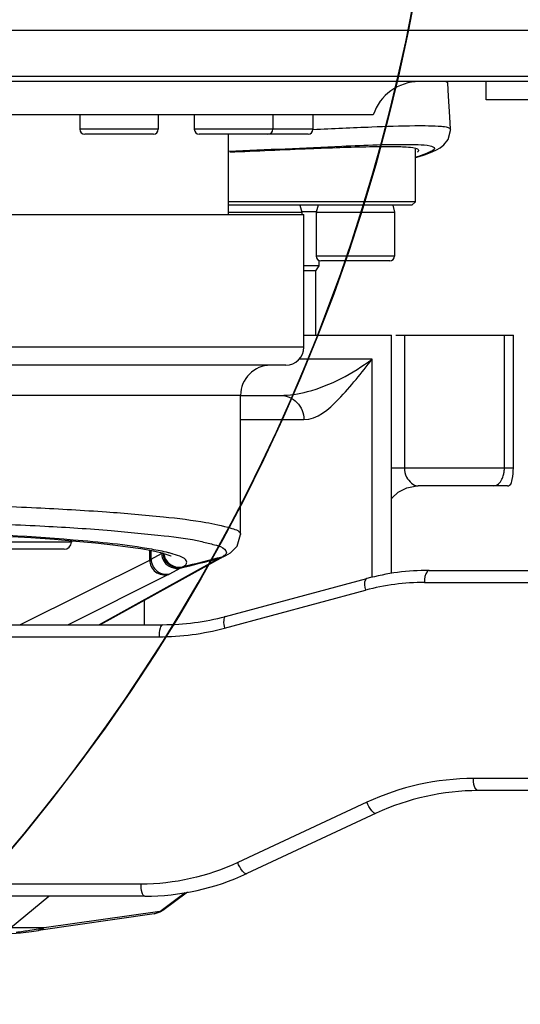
# Model space of a CAD drawing. Header units: millimetres. Extents: x 0 to 11890, y 0 to 8410.
# Tile 53 of 104: x 6173 to 6256, y 2474 to 2637. Entities that reach past the tile are written whole.
import ezdxf

# ---------------------------------------------------------------- set-up
doc = ezdxf.new("R2010")
doc.units = ezdxf.units.MM
doc.header["$LTSCALE"] = 653.95
doc.layers.get('0').update_dxf_attribs({"linetype": 'CONTINUOUS'})
for name, color, linetype in [('304102000079DXF_CONTINUOUS_LINE', 7, 'CONTINUOUS'), ('304102000082DXF_CONTINUOUS_LINE', 7, 'CONTINUOUS'), ('304102000231DXF_CONTINUOUS_LINE', 7, 'CONTINUOUS'), ('304103000010DXF_CONTINUOUS_LINE', 7, 'CONTINUOUS'), ('304105000172DXF_CONTINUOUS_LINE', 7, 'CONTINUOUS'), ('304301000041DXF_CONTINUOUS_LINE', 7, 'CONTINUOUS'), ('304301000074DXF_CONTINUOUS_LINE', 7, 'CONTINUOUS'), ('501023000011DXF_CONTINUOUS_LINE', 7, 'CONTINUOUS'), ('501023000092DXF_CONTINUOUS_LINE', 7, 'CONTINUOUS'), ('501023000271DXF_CONTINUOUS_LINE', 7, 'CONTINUOUS'), ('604006000004DXF_CONTINUOUS_LINE', 7, 'CONTINUOUS')]:
    doc.layers.add(name, color=color, linetype=linetype)

msp = doc.modelspace()

# ---------------------------------------------------------------- linework, layer by layer
at = {"color": 2, "linetype": 'Continuous'}
for radius in [578, 306]:
    msp.add_circle((5937.979, 2696.796), radius, dxfattribs=at)
msp.add_arc((5937.979, 2696.796), 306, 291.53038, 360, dxfattribs=at)
at = {"layer": '304102000079DXF_CONTINUOUS_LINE', "color": 9, "linetype": 'Continuous'}
for p, q in [((6021.572, 2635.311), (6723.436, 2635.311)), ((6721.439, 2627.636), (6015.551, 2627.635))]:
    msp.add_line(p, q, dxfattribs=at)
at = {"layer": '304102000079DXF_CONTINUOUS_LINE', "color": 7, "linetype": 'Continuous'}
for p, q in [((6720.954, 2626.796), (6014.1, 2626.796)), ((6231.979, 2621.296), (6023.981, 2621.296))]:
    msp.add_line(p, q, dxfattribs=at)
msp.add_arc((6239.579, 2618.796), 8, 90, 161.79004, dxfattribs=at)
at = {"layer": '304102000082DXF_CONTINUOUS_LINE', "color": 7, "linetype": 'Continuous'}
for p, q in [((6241.232, 2545.796), (6295.209, 2545.796)), ((6207.464, 2538.159), (6230.879, 2544.433)), ((6045.798, 2536.796), (6197.111, 2536.796)), ((6295.209, 2509.296), (6249.377, 2509.296)), ((6232.47, 2505.548), (6211.017, 2495.544)), ((6194.111, 2491.796), (6058.699, 2491.796))]:
    msp.add_line(p, q, dxfattribs=at)
at = {"layer": '304102000082DXF_CONTINUOUS_LINE', "color": 9, "linetype": 'Continuous'}
for p, q in [((6207.324, 2536.227), (6230.666, 2542.501)), ((6240.47, 2543.796), (6294.279, 2543.796)), ((6045.645, 2534.796), (6196.487, 2534.796)), ((6294.279, 2511.296), (6248.589, 2511.296)), ((6230.895, 2507.361), (6209.506, 2497.356)), ((6193.497, 2493.796), (6146.079, 2493.796))]:
    msp.add_line(p, q, dxfattribs=at)
at = {"layer": '304102000082DXF_CONTINUOUS_LINE', "color": 7, "linetype": 'Continuous'}
for centre, start, end in [((6241.232, 2505.796), 89.99987, 105.00013), ((6197.111, 2576.796), 269.99958, 285.00039), ((6249.376, 2469.296), 89.99873, 115.00156), ((6194.112, 2531.796), 269.99851, 295.0005)]:
    msp.add_arc(centre, 40, start, end, dxfattribs=at)
at = {"layer": '304102000082DXF_CONTINUOUS_LINE', "color": 9, "linetype": 'Continuous'}
for centre, radius, start, end in [((6240.493, 2505.858), 37.937, 90.03387, 105.01252), ((6196.462, 2576.726), 41.931, 270.03388, 285.0125)]:
    msp.add_arc(centre, radius, start, end, dxfattribs=at)
for points, knots in [([(6241.232, 2545.796), (6241.122, 2545.796), (6240.454, 2545.307), (6240.47, 2544.431), (6240.47, 2543.796)], [0, 0, 0, 0, 0.1470869, 1, 1, 1, 1]), ([(6230.879, 2544.433), (6230.786, 2544.408), (6230.321, 2543.819), (6230.535, 2543.064), (6230.666, 2542.501)], [0, 0, 0, 0, 0.1427299, 1, 1, 1, 1]), ([(6207.464, 2538.159), (6207.245, 2538.1), (6207.115, 2537.222), (6207.222, 2536.654), (6207.324, 2536.227)], [0, 0, 0, 0, 0.3404368, 1, 1, 1, 1]), ([(6197.111, 2536.796), (6196.867, 2536.796), (6196.526, 2535.882), (6196.487, 2535.271), (6196.487, 2534.796)], [0, 0, 0, 0, 0.3396232, 1, 1, 1, 1]), ([(6249.376, 2509.296), (6249.264, 2509.296), (6248.584, 2509.772), (6248.589, 2510.659), (6248.589, 2511.296)], [0, 0, 0, 0, 0.1501096, 1, 1, 1, 1]), ([(6232.471, 2505.548), (6232.21, 2505.426), (6231.415, 2506.232), (6231.096, 2506.861), (6230.895, 2507.361)], [0, 0, 0, 0, 0.3487473, 1, 1, 1, 1]), ([(6211.016, 2495.543), (6210.766, 2495.427), (6210.022, 2496.271), (6209.711, 2496.864), (6209.506, 2497.356)], [0, 0, 0, 0, 0.341246, 1, 1, 1, 1]), ([(6194.112, 2491.796), (6193.869, 2491.796), (6193.536, 2492.714), (6193.497, 2493.32), (6193.497, 2493.796)], [0, 0, 0, 0, 0.3384647, 1, 1, 1, 1])]:
    msp.add_open_spline(points, degree=3, knots=knots, dxfattribs=at)
for points in [[(6248.589, 2511.296), (6242.547, 2511.295), (6236.368, 2509.92), (6230.895, 2507.361)], [(6209.506, 2497.356), (6204.555, 2495.04), (6198.964, 2493.796), (6193.497, 2493.796)]]:
    msp.add_open_spline(points, degree=3, dxfattribs=at)
at = {"layer": '304102000231DXF_CONTINUOUS_LINE', "color": 7, "linetype": 'Continuous'}
for p, q in [((6139.979, 2604.796), (6220.477, 2604.796)), ((6220.479, 2582.796), (6220.479, 2604.796)), ((6220.479, 2584.796), (6234.978, 2584.796)), ((6234.979, 2545.279), (6234.979, 2584.796)), ((6235.712, 2584.796), (6255.186, 2584.796)), ((6255.186, 2562.796), (6255.186, 2584.796)), ((6217.48, 2579.796), (6038.472, 2579.796)), ((6209.979, 2551.728), (6209.979, 2574.796)), ((6209.979, 2574.796), (6216.584, 2574.796)), ((6254.238, 2559.796), (6239.407, 2559.796)), ((6207.075, 2548.033), (6186.732, 2536.796)), ((6207.075, 2548.033), (6207.32, 2548.162)), ((6207.32, 2548.162), (6207.547, 2548.276)), ((6207.53, 2548.267), (6208.313, 2548.726)), ((6207.547, 2548.276), (6207.53, 2548.267)), ((6197.122, 2489.479), (6201.188, 2492.502)), ((6195.664, 2488.86), (6176.523, 2486.131)), ((6195.661, 2488.86), (6196.653, 2489.184)), ((6196.653, 2489.184), (6197.13, 2489.485)), ((6172.058, 2485.591), (6173.537, 2485.75)), ((6173.537, 2485.75), (6175.343, 2485.97)), ((6175.343, 2485.97), (6176.523, 2486.131))]:
    msp.add_line(p, q, dxfattribs=at)
at = {"layer": '304102000231DXF_CONTINUOUS_LINE', "color": 9, "linetype": 'Continuous'}
for p, q in [((6237.127, 2584.796), (6237.127, 2562.796)), ((6253.7, 2562.796), (6253.7, 2584.796)), ((6220.479, 2582.796), (6035.479, 2582.796)), ((6231.767, 2580.796), (6219.682, 2580.796)), ((6231.767, 2544.63), (6231.767, 2580.796)), ((6209.979, 2574.796), (6038.31, 2574.796)), ((6209.979, 2570.796), (6220.464, 2570.796)), ((6234.979, 2562.796), (6255.186, 2562.796)), ((6194.924, 2547.512), (6194.924, 2549.133)), ((6195.166, 2547.647), (6195.166, 2549.089)), ((6173.499, 2536.834), (6194.924, 2547.512)), ((6206.381, 2547.759), (6186.534, 2536.796)), ((6195.166, 2547.647), (6196.882, 2548.594)), ((6207.075, 2548.033), (6206.381, 2547.759)), ((6207.347, 2548.176), (6206.757, 2547.957)), ((6206.862, 2548.01), (6206.757, 2547.957)), ((6206.96, 2548.059), (6206.862, 2548.01)), ((6207.228, 2548.479), (6207.22, 2548.465)), ((6207.56, 2548.477), (6207.548, 2548.463)), ((6198.266, 2545.23), (6199.981, 2546.178)), ((6200.214, 2546.303), (6200.359, 2546.379)), ((6181.356, 2536.796), (6198.008, 2545.096)), ((6193.999, 2540.81), (6193.999, 2536.796)), ((6171.876, 2486.549), (6178.237, 2491.796)), ((6196.593, 2489.278), (6200.821, 2492.42)), ((6196.593, 2489.278), (6177.453, 2486.549)), ((6195.664, 2488.86), (6196.593, 2489.278)), ((6197.122, 2489.479), (6196.593, 2489.278)), ((6177.453, 2486.549), (6164.366, 2486.549)), ((6176.523, 2486.131), (6177.453, 2486.549))]:
    msp.add_line(p, q, dxfattribs=at)
at = {"layer": '304102000231DXF_CONTINUOUS_LINE', "color": 7, "linetype": 'Continuous'}
for points in [[(6234.979, 2557.615), (6235.12, 2557.825), (6236.119, 2558.747), (6237.508, 2559.469), (6239.192, 2559.792), (6239.407, 2559.796)], [(6077.37, 2550.993), (6082.894, 2551.363), (6088.76, 2551.682), (6094.884, 2551.95), (6101.189, 2552.167), (6107.605, 2552.334), (6114.067, 2552.454), (6120.519, 2552.527), (6126.907, 2552.555), (6133.183, 2552.542), (6139.303, 2552.488), (6145.23, 2552.398), (6150.933, 2552.273), (6156.382, 2552.116), (6161.555, 2551.931), (6166.433, 2551.719), (6170.998, 2551.483), (6175.238, 2551.226), (6179.143, 2550.951)], [(6179.143, 2550.951), (6182.705, 2550.661), (6185.922, 2550.357), (6188.788, 2550.043), (6191.303, 2549.721), (6193.467, 2549.395), (6195.276, 2549.069), (6196.719, 2548.751), (6197.78, 2548.455), (6198.435, 2548.214), (6198.477, 2548.195)], [(6208.313, 2548.726), (6209.398, 2549.82), (6209.979, 2551.73)]]:
    msp.add_lwpolyline(points, dxfattribs=at)
for centre, radius, start, end in [((6217.479, 2582.796), 3, 270, 360), ((6214.979, 2574.796), 5, 90, 180)]:
    msp.add_arc(centre, radius, start, end, dxfattribs=at)
at = {"layer": '304102000231DXF_CONTINUOUS_LINE', "color": 9, "linetype": 'Continuous'}
for centre, radius, start, end in [((6202.016, 2539.301), 10.617, 118.08638, 118.91701), ((6192.745, 2527.589), 21.778, 74.33568, 75.97119), ((6193.858, 2531.601), 17.614, 73.60559, 74.29996), ((6211.399, 2538.707), 10.35, 117.81824, 119.00137), ((6211.248, 2538.994), 10.026, 116.60985, 117.81822), ((6206.25, 2550.871), 2.9, 284.17018, 292.16197), ((6205.23, 2551.516), 3.866, 296.58782, 297.67308), ((6206.226, 2550.933), 2.967, 292.14024, 296.06208), ((6204.999, 2537.125), 10.351, 117.53675, 118.999), ((6160.147, 2585.145), 100.108, 277.27012, 278.57871), ((6161.762, 2574.383), 89.225, 278.58432, 279.4948), ((6162.959, 2567.192), 81.936, 279.49906, 280.1889)]:
    msp.add_arc(centre, radius, start, end, dxfattribs=at)
for points, knots in [([(6216.584, 2574.796), (6218.088, 2574.796), (6223.578, 2575.689), (6228.555, 2578.419), (6231.767, 2580.796)], [0, 0, 0, 0, 0.2735019, 1, 1, 1, 1]), ([(6220.464, 2570.796), (6222.679, 2570.796), (6227.03, 2574.684), (6229.99, 2578.519), (6231.767, 2580.796)], [0, 0, 0, 0, 0.4340924, 1, 1, 1, 1]), ([(6216.584, 2574.796), (6217.578, 2574.796), (6219.665, 2573.912), (6220.464, 2571.812), (6220.464, 2570.796)], [0, 0, 0, 0, 0.4946119, 1, 1, 1, 1]), ([(6237.127, 2562.796), (6237.127, 2562.273), (6237.414, 2560.977), (6238.601, 2559.796), (6239.407, 2559.796)], [0, 0, 0, 0, 0.3935048, 1, 1, 1, 1]), ([(6253.563, 2561.65), (6253.608, 2561.836), (6253.676, 2562.216), (6253.7, 2562.602), (6253.7, 2562.796)], [0, 0, 0, 0, 0.4975288, 1, 1, 1, 1]), ([(6251.936, 2559.796), (6252.518, 2559.796), (6253.258, 2560.6), (6253.499, 2561.389), (6253.563, 2561.65)], [0, 0, 0, 0, 0.6844275, 1, 1, 1, 1]), ([(6046.6, 2552.404), (6047.62, 2552.956), (6050.828, 2553.628), (6056.832, 2554.543), (6065.409, 2555.326), (6080.886, 2556.344), (6103.689, 2557.103), (6132.789, 2557.342), (6157.362, 2556.95), (6175.579, 2556.248), (6187.086, 2555.586), (6196.311, 2554.824), (6203.586, 2553.943), (6207.319, 2553.149), (6209.979, 2552.323), (6209.979, 2551.729)], [0, 0, 0, 0, 0.0211709, 0.0587102, 0.1115994, 0.1780748, 0.3421515, 0.5280616, 0.7096406, 0.7907023, 0.8613808, 0.9192174, 0.9622489, 0.9891521, 1, 1, 1, 1]), ([(6048.877, 2549.501), (6049.905, 2550.063), (6053.145, 2550.749), (6059.2, 2551.678), (6067.841, 2552.472), (6083.381, 2553.494), (6106.165, 2554.237), (6135.044, 2554.425), (6159.21, 2553.979), (6176.927, 2553.197), (6187.815, 2552.521), (6196.524, 2551.636), (6202.196, 2550.978), (6205.471, 2550.061), (6206.898, 2549.83), (6207.821, 2548.774), (6207.56, 2548.477)], [0, 0, 0, 0, 0.0219682, 0.0608735, 0.1156125, 0.1842891, 0.3531198, 0.5429053, 0.7258988, 0.8063534, 0.8754234, 0.9306256, 0.9700422, 0.9834436, 0.9925813, 1, 1, 1, 1]), ([(6182.229, 2550.823), (6165.9, 2552.18), (6132.15, 2552.937), (6098.412, 2552.441), (6081.108, 2551.356)], [0, 0, 0, 0, 0.4858834, 1, 1, 1, 1]), ([(6198.024, 2548.717), (6197.115, 2548.945), (6191.896, 2549.969), (6186.592, 2550.46), (6182.229, 2550.823)], [0, 0, 0, 0, 0.1762148, 1, 1, 1, 1]), ([(6194.924, 2547.512), (6194.966, 2547.535), (6195.048, 2547.579), (6195.128, 2547.624), (6195.166, 2547.647)], [0, 0, 0, 0, 0.5216191, 1, 1, 1, 1]), ([(6194.924, 2547.512), (6194.937, 2546.783), (6195.659, 2545.268), (6197.311, 2544.921), (6198.008, 2545.096)], [0, 0, 0, 0, 0.5035368, 1, 1, 1, 1]), ([(6195.166, 2547.647), (6195.176, 2546.916), (6195.903, 2545.392), (6197.564, 2545.053), (6198.266, 2545.23)], [0, 0, 0, 0, 0.5023037, 1, 1, 1, 1]), ([(6197.273, 2548.582), (6197.292, 2548.396), (6197.376, 2548.024), (6197.537, 2547.678), (6197.635, 2547.515)], [0, 0, 0, 0, 0.4957022, 1, 1, 1, 1]), ([(6200.359, 2546.379), (6200.609, 2546.51), (6201.111, 2546.742), (6201.027, 2547.637), (6200.029, 2548.078), (6199.314, 2548.357), (6198.83, 2548.499)], [0, 0, 0, 0, 0.2224666, 0.3635654, 0.60166, 1, 1, 1, 1]), ([(6207.384, 2548.316), (6207.332, 2548.276), (6207.215, 2548.196), (6207.092, 2548.127), (6207.025, 2548.092)], [0, 0, 0, 0, 0.4672233, 1, 1, 1, 1]), ([(6207.548, 2548.463), (6207.524, 2548.438), (6207.471, 2548.386), (6207.414, 2548.339), (6207.384, 2548.316)], [0, 0, 0, 0, 0.4761116, 1, 1, 1, 1]), ([(6198.008, 2545.096), (6198.054, 2545.118), (6198.14, 2545.162), (6198.226, 2545.208), (6198.266, 2545.23)], [0, 0, 0, 0, 0.5219024, 1, 1, 1, 1])]:
    msp.add_open_spline(points, degree=3, knots=knots, dxfattribs=at)
at = {"layer": '304102000231DXF_CONTINUOUS_LINE', "color": 7, "linetype": 'Continuous'}
msp.add_open_spline([(6254.238, 2559.796), (6254.355, 2559.796), (6254.815, 2560.009), (6255.075, 2561.208), (6255.186, 2562.149), (6255.186, 2562.796)], degree=3, knots=[0, 0, 0, 0, 0.1056163, 0.416391, 1, 1, 1, 1], dxfattribs=at)
at = {"layer": '304102000231DXF_CONTINUOUS_LINE', "color": 9, "linetype": 'Continuous'}
for points in [[(6196.882, 2548.594), (6196.888, 2548.123), (6197.047, 2547.639), (6197.303, 2547.243)], [(6197.118, 2548.721), (6197.123, 2548.266), (6197.271, 2547.8), (6197.51, 2547.413)], [(6197.303, 2547.243), (6197.824, 2546.436), (6199.05, 2545.942), (6199.981, 2546.178)], [(6197.51, 2547.413), (6198.022, 2546.584), (6199.269, 2546.065), (6200.214, 2546.303)], [(6197.635, 2547.515), (6198.142, 2546.672), (6199.405, 2546.138), (6200.36, 2546.379)], [(6199.981, 2546.178), (6202.115, 2546.704), (6204.248, 2547.231), (6206.381, 2547.759)], [(6200.359, 2546.379), (6202.559, 2546.94), (6204.76, 2547.5), (6206.96, 2548.059)]]:
    msp.add_open_spline(points, degree=3, dxfattribs=at)
at = {"layer": '304103000010DXF_CONTINUOUS_LINE', "color": 7, "linetype": 'Continuous'}
for p, q in [((6244.315, 2626.525), (6244.291, 2626.796)), ((6244.317, 2626.523), (6244.318, 2626.521))]:
    msp.add_line(p, q, dxfattribs=at)
for points in [[(6244.748, 2618.904), (6244.638, 2620.936), (6244.443, 2624.383), (6244.317, 2626.522)], [(6238.979, 2614.213), (6239.562, 2614.389), (6240.435, 2614.675), (6241.197, 2614.947), (6241.866, 2615.216), (6242.472, 2615.5), (6243.052, 2615.832), (6243.67, 2616.313), (6244.356, 2617.192), (6244.753, 2618.717), (6244.748, 2618.905)]]:
    msp.add_lwpolyline(points, dxfattribs=at)
at = {"layer": '304103000010DXF_CONTINUOUS_LINE', "color": 9, "linetype": 'Continuous'}
for points, knots in [([(6243.978, 2626.805), (6244.066, 2626.773), (6244.209, 2626.718), (6244.313, 2626.582), (6244.317, 2626.523)], [0, 0, 0, 0, 0.6129284, 1, 1, 1, 1]), ([(6221.99, 2618.863), (6225.238, 2619.016), (6230.901, 2619.274), (6237.884, 2619.543), (6242.283, 2619.501), (6244.093, 2619.324), (6244.739, 2619.067), (6244.748, 2618.905)], [0, 0, 0, 0, 0.426148, 0.7384693, 0.9295211, 0.9787293, 1, 1, 1, 1]), ([(6207.998, 2615.274), (6214.257, 2615.543), (6224.396, 2615.991), (6234.548, 2616.451), (6238.434, 2616.378)], [0, 0, 0, 0, 0.617127, 1, 1, 1, 1]), ([(6238.434, 2616.378), (6238.754, 2616.372), (6239.749, 2616.341), (6240.752, 2616.292), (6241.415, 2616.156)], [0, 0, 0, 0, 0.3210681, 1, 1, 1, 1]), ([(6241.415, 2616.156), (6241.689, 2616.1), (6242.648, 2615.676), (6241.577, 2615.227), (6241.24, 2615.074)], [0, 0, 0, 0, 0.4295847, 1, 1, 1, 1]), ([(6241.24, 2615.074), (6241.097, 2615.009), (6240.366, 2614.702), (6239.612, 2614.453), (6239.006, 2614.264)], [0, 0, 0, 0, 0.1979168, 1, 1, 1, 1])]:
    msp.add_open_spline(points, degree=3, knots=knots, dxfattribs=at)
at = {"layer": '304103000010DXF_CONTINUOUS_LINE', "color": 7, "linetype": 'Continuous'}
for points, knots in [([(6208.209, 2615.14), (6212.641, 2615.324), (6220.34, 2615.665), (6229.285, 2616.003), (6234.528, 2616.09), (6237.183, 2616.003), (6238.537, 2615.906), (6239.479, 2615.624), (6239.479, 2615.418)], [0, 0, 0, 0, 0.4236062, 0.7377815, 0.8500228, 0.930974, 0.9802595, 1, 1, 1, 1]), ([(6239.479, 2615.418), (6239.479, 2615.363), (6239.412, 2615.232), (6239.307, 2615.147), (6239.242, 2615.098)], [0, 0, 0, 0, 0.3988203, 1, 1, 1, 1])]:
    msp.add_open_spline(points, degree=3, knots=knots, dxfattribs=at)
at = {"layer": '304105000172DXF_CONTINUOUS_LINE', "color": 7, "linetype": 'Continuous'}
for p, q in [((6250.681, 2623.796), (6250.681, 2626.796)), ((6452.022, 2623.796), (6250.681, 2623.796))]:
    msp.add_line(p, q, dxfattribs=at)
at = {"layer": '304301000041DXF_CONTINUOUS_LINE', "color": 7, "linetype": 'Continuous'}
msp.add_line((6207.979, 2604.796), (6207.979, 2618.096), dxfattribs=at)
at = {"layer": '304301000074DXF_CONTINUOUS_LINE', "color": 7, "linetype": 'Continuous'}
for p, q in [((6238.979, 2606.896), (6238.979, 2615.589)), ((6238.979, 2606.896), (6207.979, 2606.896)), ((6238.379, 2606.296), (6207.979, 2606.296)), ((6238.379, 2606.296), (6238.979, 2606.896)), ((6222.979, 2596.296), (6220.479, 2596.296)), ((6222.479, 2595.43), (6222.979, 2596.296)), ((6222.979, 2596.296), (6222.979, 2597.17)), ((6222.479, 2595.43), (6220.479, 2595.43)), ((6222.479, 2584.796), (6222.479, 2595.43))]:
    msp.add_line(p, q, dxfattribs=at)
at = {"layer": '304301000074DXF_CONTINUOUS_LINE', "color": 9, "linetype": 'Continuous'}
msp.add_line((6220.078, 2605.296), (6222.5, 2605.296), dxfattribs=at)
at = {"layer": '501023000011DXF_CONTINUOUS_LINE', "color": 7, "linetype": 'Continuous'}
for p, q in [((6220.121, 2605.096), (6207.979, 2605.096)), ((6220.121, 2605.096), (6220.121, 2604.796)), ((6222.5, 2605.096), (6222.5, 2597.896)), ((6235.5, 2605.096), (6222.5, 2605.096)), ((6235.5, 2605.096), (6235.5, 2597.896)), ((6234.7, 2597.096), (6223.3, 2597.096))]:
    msp.add_line(p, q, dxfattribs=at)
at = {"layer": '501023000011DXF_CONTINUOUS_LINE', "color": 9, "linetype": 'Continuous'}
msp.add_line((6235.5, 2597.896), (6222.5, 2597.896), dxfattribs=at)
at = {"layer": '501023000011DXF_CONTINUOUS_LINE', "color": 7, "linetype": 'Continuous'}
for centre, start, end in [((6223.3, 2597.896), 180, 270), ((6234.7, 2597.896), 270, 360)]:
    msp.add_arc(centre, 0.8, start, end, dxfattribs=at)
at = {"layer": '501023000092DXF_CONTINUOUS_LINE', "color": 7, "linetype": 'Continuous'}
for p, q in [((6183.351, 2621.296), (6183.351, 2618.896)), ((6196.351, 2621.296), (6196.351, 2618.896)), ((6202.319, 2621.296), (6202.319, 2618.896)), ((6215.319, 2621.296), (6215.319, 2618.896)), ((6221.979, 2621.296), (6221.979, 2618.896)), ((6195.551, 2618.096), (6184.151, 2618.096)), ((6214.519, 2618.096), (6203.119, 2618.096)), ((6221.18, 2618.096), (6214.519, 2618.096))]:
    msp.add_line(p, q, dxfattribs=at)
at = {"layer": '501023000092DXF_CONTINUOUS_LINE', "color": 9, "linetype": 'Continuous'}
for p, q in [((6196.351, 2618.896), (6183.351, 2618.896)), ((6215.319, 2618.896), (6202.319, 2618.896)), ((6221.979, 2618.896), (6215.319, 2618.896))]:
    msp.add_line(p, q, dxfattribs=at)
at = {"layer": '501023000092DXF_CONTINUOUS_LINE', "color": 7, "linetype": 'Continuous'}
for centre, start, end in [((6184.151, 2618.896), 180, 270), ((6195.551, 2618.896), 270, 360), ((6203.119, 2618.896), 180, 270), ((6214.519, 2618.896), 270, 360), ((6221.179, 2618.896), 270, 360)]:
    msp.add_arc(centre, 0.8, start, end, dxfattribs=at)
at = {"layer": '501023000271DXF_CONTINUOUS_LINE', "color": 7, "linetype": 'Continuous'}
for p, q in [((6181.943, 2550.723), (6181.943, 2550.496)), ((6180.743, 2549.296), (6162.143, 2549.296))]:
    msp.add_line(p, q, dxfattribs=at)
at = {"layer": '501023000271DXF_CONTINUOUS_LINE', "color": 9, "linetype": 'Continuous'}
msp.add_line((6181.943, 2550.496), (6160.943, 2550.496), dxfattribs=at)
at = {"layer": '501023000271DXF_CONTINUOUS_LINE', "color": 7, "linetype": 'Continuous'}
msp.add_arc((6180.743, 2550.496), 1.2, 270, 360, dxfattribs=at)
at = {"layer": '604006000004DXF_CONTINUOUS_LINE', "color": 7, "linetype": 'Continuous'}
for p, q in [((6219.804, 2606.296), (6220.121, 2605.138)), ((6222.817, 2606.296), (6222.5, 2605.138)), ((6235.184, 2606.296), (6235.5, 2605.138)), ((6207.979, 2605.138), (6220.121, 2605.138)), ((6220.121, 2605.138), (6219.965, 2605.096)), ((6222.5, 2605.138), (6235.5, 2605.138)), ((6222.5, 2605.138), (6222.656, 2605.096)), ((6235.5, 2605.138), (6235.345, 2605.096))]:
    msp.add_line(p, q, dxfattribs=at)

doc.saveas('drawing.dxf')
